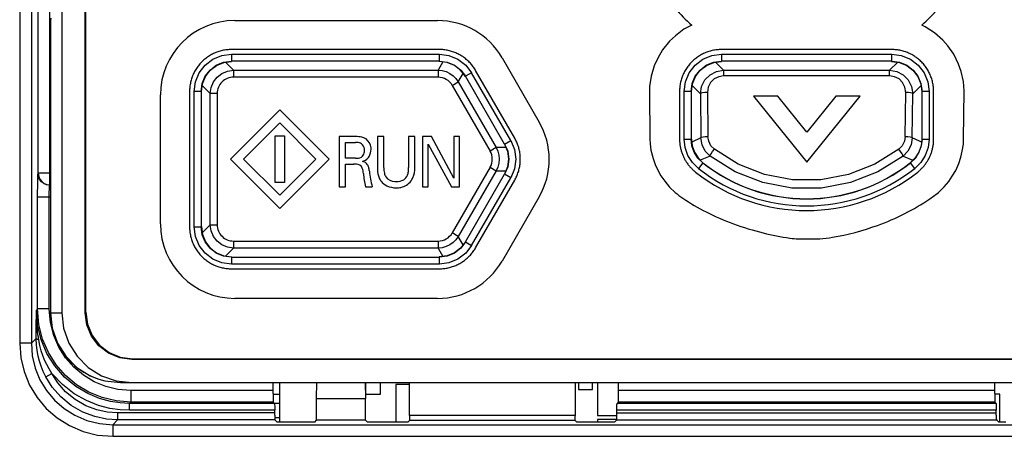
# Model space of a CAD drawing. Extents: x 34 to 410, y 34 to 287.
# Tile 27 of 77: x 77.59 to 83.57, y 187.73 to 190.26. Entities that reach past the tile are written whole.
import ezdxf

# ---------------------------------------------------------------- set-up
doc = ezdxf.new("R2010")
doc.units = 0
doc.header["$LTSCALE"] = 23.1
doc.layers.get('0').update_dxf_attribs({"linetype": 'CONTINUOUS'})
doc.layers.add('ALL_FEATURES', color=7, linetype='CONTINUOUS')

msp = doc.modelspace()

# ---------------------------------------------------------------- linework, layer by layer
at = {"color": 7, "linetype": 'CONTINUOUS'}
for p, q in [((77.8469, 202.6203), (77.8469, 188.4783)), ((77.9883, 188.4779), (77.9883, 202.6207)), ((77.992, 188.4816), (77.992, 202.617)), ((77.7785, 190.2589), (77.7778, 190.2498)), ((77.7778, 190.2484), (77.7778, 190.2498)), ((77.7778, 190.2484), (77.7778, 188.4783)), ((78.8307, 189.9994), (78.8781, 190.0056)), ((80.187, 189.9993), (80.1394, 190.0056)), ((81.8076, 189.9994), (81.855, 190.0056)), ((82.8878, 190.0056), (82.9352, 189.9994)), ((80.2985, 189.9138), (80.2693, 189.9518)), ((78.6945, 189.822), (78.7007, 189.8694)), ((81.6714, 189.822), (81.6776, 189.8694)), ((83.0652, 189.8694), (83.0714, 189.822)), ((81.712, 189.4187), (81.7414, 189.3895)), ((81.7851, 189.43), (81.7251, 189.4057)), ((82.9577, 189.43), (83.0177, 189.4057)), ((83.0308, 189.4187), (83.0014, 189.3895)), ((80.5537, 189.3641), (80.5354, 189.3198)), ((78.6945, 189.0015), (78.7007, 188.9539)), ((80.2985, 188.9095), (80.2693, 188.8715)), ((78.8307, 188.8239), (78.8783, 188.8177)), ((80.187, 188.824), (80.1394, 188.8177)), ((86.4717, 188.1951), (78.2711, 188.1951)), ((78.2748, 188.1988), (86.468, 188.1988)), ((78.2022, 188.054), (86.5406, 188.054)), ((79.7834, 187.9833), (79.7834, 188.054)), ((79.8752, 188.0433), (79.8752, 187.8128)), ((79.959, 188.0433), (79.8752, 188.0433)), ((80.9855, 188.054), (80.9855, 188.0116)), ((81.0703, 188.0116), (81.0703, 188.054)), ((81.1006, 188.054), (81.1006, 187.8538)), ((79.1302, 187.9833), (79.1682, 187.9833)), ((79.6915, 187.9833), (79.7834, 187.9833)), ((80.9855, 188.0116), (81.0703, 188.0116)), ((83.5452, 187.9833), (83.5142, 187.9833)), ((83.5452, 187.8131), (83.5452, 187.9833)), ((79.1682, 187.9267), (79.1391, 187.9267)), ((81.1006, 187.8538), (81.219, 187.8538)), ((79.1399, 187.8419), (79.1682, 187.8419)), ((81.1006, 187.83), (81.1006, 187.8128)), ((81.2186, 187.83), (81.1006, 187.83))]:
    msp.add_line(p, q, dxfattribs=at)
at = {"color": 9, "linetype": 'CONTINUOUS'}
for p, q in [((77.7778, 190.2498), (77.7778, 188.4783)), ((78.8895, 189.9518), (78.8406, 190.0007)), ((78.877, 190.0493), (78.877, 190.0069)), ((78.877, 190.0069), (78.8783, 190.0056)), ((80.1401, 190.0069), (78.877, 190.0069)), ((78.877, 190.0493), (80.1401, 190.0493)), ((80.1622, 190.0026), (80.1329, 189.9518)), ((80.1394, 190.0056), (80.1401, 190.0069)), ((80.1401, 190.0069), (80.1401, 190.0493)), ((81.8668, 189.9514), (81.8175, 190.0007)), ((81.8539, 190.0493), (81.8539, 190.0069)), ((81.8539, 190.0493), (82.8889, 190.0493)), ((81.8539, 190.0069), (81.8552, 190.0056)), ((82.8889, 190.0069), (81.8539, 190.0069)), ((82.9253, 190.0007), (82.876, 189.9514)), ((82.8876, 190.0056), (82.8889, 190.0069)), ((82.8889, 190.0069), (82.8889, 190.0493)), ((78.8895, 189.9518), (78.8895, 189.9094)), ((78.8895, 189.9518), (80.1329, 189.9518)), ((80.1329, 189.9518), (80.1329, 189.9094)), ((81.8668, 189.9514), (81.8668, 189.9173)), ((81.8668, 189.9514), (82.876, 189.9514)), ((82.876, 189.9173), (82.876, 189.9514)), ((80.1329, 189.9094), (78.8895, 189.9094)), ((80.2185, 189.86), (80.2552, 189.8812)), ((80.2552, 189.8812), (80.2845, 189.932)), ((80.2552, 189.8812), (80.4855, 189.4823)), ((80.2993, 189.915), (80.2985, 189.9138)), ((80.336, 189.9362), (80.2993, 189.915)), ((80.5368, 189.5036), (80.2993, 189.915)), ((80.5735, 189.5248), (80.336, 189.9362)), ((82.876, 189.9173), (81.8668, 189.9173)), ((78.6508, 189.0003), (78.6508, 189.823)), ((78.6932, 189.823), (78.6508, 189.823)), ((78.6932, 189.823), (78.6932, 189.0003)), ((78.6945, 189.8218), (78.6932, 189.823)), ((78.6994, 189.8595), (78.7483, 189.8106)), ((80.2185, 189.86), (80.4488, 189.4611)), ((81.6277, 189.5333), (81.6277, 189.823)), ((81.6701, 189.823), (81.6277, 189.823)), ((81.6701, 189.823), (81.6701, 189.5333)), ((81.6714, 189.8218), (81.6701, 189.823)), ((81.6763, 189.8595), (81.7266, 189.8092)), ((81.769, 189.8174), (81.7717, 189.5497)), ((82.9711, 189.5497), (82.9738, 189.8174)), ((83.0162, 189.8092), (83.0665, 189.8595)), ((83.0727, 189.823), (83.0714, 189.8218)), ((83.0727, 189.5333), (83.0727, 189.823)), ((83.1151, 189.823), (83.0727, 189.823)), ((83.1151, 189.823), (83.1151, 189.5333)), ((78.7483, 189.0127), (78.7483, 189.8106)), ((78.7907, 189.8106), (78.7483, 189.8106)), ((78.7907, 189.8106), (78.7907, 189.0127)), ((81.7266, 189.8092), (81.7294, 189.5414)), ((83.0134, 189.5414), (83.0162, 189.8092)), ((80.5368, 189.5036), (80.5735, 189.5248)), ((81.6277, 189.5333), (81.6701, 189.5333)), ((81.6701, 189.5333), (81.6714, 189.5338)), ((81.7294, 189.5414), (81.6735, 189.5147)), ((83.0568, 189.5206), (83.0134, 189.5414)), ((83.0692, 189.5147), (83.0568, 189.5206)), ((83.0714, 189.5338), (83.0727, 189.5333)), ((83.0727, 189.5333), (83.1151, 189.5333)), ((80.4855, 189.4823), (80.4488, 189.4611)), ((80.5442, 189.4823), (80.4855, 189.4823)), ((80.5354, 189.5035), (80.5368, 189.5036)), ((80.4488, 189.3622), (80.2185, 188.9633)), ((80.4855, 189.341), (80.2552, 188.9421)), ((80.4488, 189.3622), (80.4855, 189.341)), ((80.4855, 189.341), (80.5442, 189.341)), ((81.7401, 189.389), (81.7138, 189.3556)), ((81.7414, 189.3895), (81.7401, 189.389)), ((83.0027, 189.389), (83.0014, 189.3895)), ((83.0289, 189.3556), (83.0027, 189.389)), ((80.2993, 188.9083), (80.5368, 189.3197)), ((80.336, 188.8871), (80.5735, 189.2985)), ((80.5368, 189.3197), (80.5354, 189.3198)), ((80.5735, 189.2985), (80.5368, 189.3197)), ((78.6508, 189.0003), (78.6932, 189.0003)), ((78.6932, 189.0003), (78.6945, 189.0015)), ((78.7483, 189.0127), (78.6994, 188.9639)), ((78.7483, 189.0127), (78.7907, 189.0127)), ((80.2552, 188.9421), (80.2185, 188.9633)), ((80.2845, 188.8913), (80.2552, 188.9421)), ((78.8406, 188.8226), (78.8895, 188.8715)), ((78.8895, 188.9139), (78.8895, 188.8715)), ((78.8895, 188.9139), (80.1329, 188.9139)), ((80.1329, 188.8715), (78.8895, 188.8715)), ((80.1329, 188.9139), (80.1329, 188.8715)), ((80.1329, 188.8715), (80.1622, 188.8207)), ((80.2985, 188.9095), (80.2993, 188.9083)), ((80.2993, 188.9083), (80.336, 188.8871)), ((78.8783, 188.8177), (78.877, 188.8164)), ((78.877, 188.8164), (78.877, 188.774)), ((78.877, 188.8164), (80.1401, 188.8164)), ((80.1401, 188.8164), (80.1394, 188.8177)), ((80.1401, 188.774), (80.1401, 188.8164)), ((80.1401, 188.774), (78.877, 188.774)), ((77.7778, 188.4783), (77.8469, 188.4783)), ((77.992, 188.4816), (77.9883, 188.4779)), ((78.2711, 188.1951), (78.2748, 188.1988))]:
    msp.add_line(p, q, dxfattribs=at)
at = {"color": 7, "linetype": 'CONTINUOUS'}
for points in [[(77.78, 190.2672), (77.7792, 190.2648), (77.7785, 190.2589)], [(78.7007, 189.8694), (78.7191, 189.9137), (78.7483, 189.9518), (78.7864, 189.981), (78.8307, 189.9994)], [(80.2693, 189.9518), (80.2313, 189.981), (80.187, 189.9993)], [(81.6776, 189.8694), (81.696, 189.9137), (81.7252, 189.9518), (81.7633, 189.981), (81.8076, 189.9994)], [(82.9352, 189.9994), (82.9795, 189.981), (83.0176, 189.9518), (83.0468, 189.9137), (83.0652, 189.8694)], [(81.6714, 189.5338), (81.676, 189.4927), (81.6898, 189.4536), (81.712, 189.4187)], [(83.0714, 189.5338), (83.0668, 189.4927), (83.053, 189.4536), (83.0308, 189.4187)], [(80.5354, 189.5035), (80.5537, 189.4592), (80.56, 189.4116), (80.5537, 189.3641)], [(78.7007, 188.9539), (78.7191, 188.9096), (78.7483, 188.8715), (78.7864, 188.8423), (78.8307, 188.8239)], [(80.2693, 188.8715), (80.2313, 188.8423), (80.187, 188.824)], [(77.8469, 188.4782), (77.8575, 188.3838), (77.8889, 188.2942), (77.9395, 188.2138), (78.0067, 188.1466), (78.0872, 188.096), (78.177, 188.0646), (78.2715, 188.054)], [(78.2711, 188.1951), (78.1979, 188.2047), (78.1297, 188.233), (78.0711, 188.2779), (78.0262, 188.3365), (77.9979, 188.4047), (77.9883, 188.4779)], [(77.992, 188.4816), (78.0016, 188.4084), (78.0299, 188.3402), (78.0748, 188.2816), (78.1334, 188.2367), (78.2016, 188.2084), (78.2748, 188.1988)], [(78.0721, 188.0745), (78.1078, 188.0647), (78.2022, 188.054)]]:
    msp.add_lwpolyline(points, dxfattribs=at)
at = {"color": 9, "linetype": 'CONTINUOUS'}
for points in [[(78.6508, 189.823), (78.6584, 189.8811), (78.681, 189.936), (78.7171, 189.983), (78.7641, 190.0191), (78.819, 190.0417), (78.877, 190.0493)], [(78.6932, 189.823), (78.6995, 189.8706), (78.7179, 189.915), (78.7471, 189.953), (78.7851, 189.9822), (78.8295, 190.0006), (78.877, 190.0069)], [(80.1401, 190.0493), (80.1983, 190.0417), (80.2532, 190.019), (80.3003, 189.9828), (80.336, 189.9362)], [(80.1401, 190.0069), (80.1877, 190.0006), (80.232, 189.9822), (80.2701, 189.953), (80.2993, 189.915)], [(81.6277, 189.823), (81.6353, 189.8811), (81.6579, 189.936), (81.694, 189.983), (81.741, 190.0191), (81.7959, 190.0417), (81.8539, 190.0493)], [(81.6701, 189.823), (81.6764, 189.8706), (81.6947, 189.915), (81.724, 189.953), (81.762, 189.9822), (81.8064, 190.0006), (81.8539, 190.0069)], [(82.8889, 190.0493), (82.9469, 190.0417), (83.0018, 190.0191), (83.0488, 189.983), (83.0849, 189.936), (83.1075, 189.8811), (83.1151, 189.823)], [(82.8889, 190.0069), (82.9364, 190.0006), (82.9808, 189.9822), (83.0188, 189.953), (83.0481, 189.915), (83.0664, 189.8706), (83.0727, 189.823)], [(78.7895, 189.9102), (78.8188, 189.9328), (78.8529, 189.9469), (78.8895, 189.9518)], [(80.1329, 189.9518), (80.1574, 189.9496), (80.1812, 189.9433), (80.2035, 189.9329)], [(81.7266, 189.8092), (81.7333, 189.8535), (81.7534, 189.8933), (81.7845, 189.9246), (81.8235, 189.9445), (81.8668, 189.9514)], [(82.876, 189.9514), (82.9193, 189.9445), (82.9583, 189.9246), (82.9894, 189.8933), (83.0094, 189.8535), (83.0162, 189.8092)], [(78.7483, 189.8106), (78.7531, 189.847), (78.7672, 189.881), (78.7895, 189.9102)], [(80.2035, 189.9329), (80.2236, 189.9187), (80.2411, 189.9013), (80.2552, 189.8812)], [(81.8668, 189.9173), (81.8373, 189.9127), (81.81, 189.899), (81.7879, 189.8771), (81.7737, 189.8489), (81.769, 189.8174)], [(82.9738, 189.8174), (82.9691, 189.8489), (82.9549, 189.8771), (82.9328, 189.899), (82.9055, 189.9127), (82.876, 189.9173)], [(81.769, 189.8174), (81.7532, 189.8166), (81.7398, 189.8148), (81.7304, 189.8122), (81.7266, 189.8092)], [(83.0162, 189.8092), (83.0124, 189.8122), (83.003, 189.8148), (82.9896, 189.8166), (82.9738, 189.8174)], [(80.5735, 189.5248), (80.596, 189.4706), (80.6038, 189.4117), (80.596, 189.3527), (80.5735, 189.2985)], [(81.7138, 189.3556), (81.6778, 189.3913), (81.6504, 189.4346), (81.6334, 189.4829), (81.6277, 189.5333)], [(81.7401, 189.389), (81.7107, 189.4181), (81.6885, 189.4531), (81.6748, 189.4921), (81.6701, 189.5333)], [(81.7294, 189.5414), (81.7332, 189.5445), (81.7425, 189.5471), (81.756, 189.5489), (81.7717, 189.5497)], [(81.7851, 189.43), (81.7554, 189.4609), (81.7362, 189.4992), (81.7294, 189.5414)], [(81.811, 189.4718), (81.7903, 189.4932), (81.7765, 189.5204), (81.7717, 189.5497)], [(82.9711, 189.5497), (82.9663, 189.5204), (82.9525, 189.4932), (82.9318, 189.4718)], [(83.0134, 189.5414), (83.0066, 189.4992), (82.9874, 189.4609), (82.9577, 189.43)], [(82.9711, 189.5497), (82.9868, 189.5489), (83.0003, 189.5471), (83.0096, 189.5445), (83.0134, 189.5414)], [(83.0727, 189.5333), (83.068, 189.4921), (83.0543, 189.4531), (83.0321, 189.4181), (83.0027, 189.389)], [(83.1151, 189.5333), (83.1094, 189.4829), (83.0924, 189.4346), (83.065, 189.3913), (83.0289, 189.3556)], [(80.4855, 189.4823), (80.4959, 189.46), (80.5023, 189.4362), (80.5044, 189.4116)], [(80.5368, 189.5036), (80.5552, 189.4592), (80.5614, 189.4116), (80.5552, 189.3641), (80.5368, 189.3197)], [(81.7851, 189.43), (81.7863, 189.4349), (81.7917, 189.4447), (81.8004, 189.4577), (81.811, 189.4718)], [(82.9318, 189.4718), (82.7868, 189.3812), (82.6262, 189.3184), (82.4572, 189.2866), (82.2856, 189.2866), (82.1166, 189.3184), (81.956, 189.3812), (81.811, 189.4718)], [(82.9577, 189.43), (82.9565, 189.4349), (82.9511, 189.4447), (82.9424, 189.4577), (82.9318, 189.4718)], [(80.5044, 189.4116), (80.5023, 189.3871), (80.4959, 189.3633), (80.4855, 189.341)], [(82.9577, 189.43), (82.8048, 189.3346), (82.6373, 189.2693), (82.461, 189.2362), (82.2818, 189.2362), (82.1055, 189.2693), (81.938, 189.3346), (81.7851, 189.43)], [(78.877, 188.774), (78.819, 188.7816), (78.7641, 188.8042), (78.7171, 188.8403), (78.681, 188.8873), (78.6584, 188.9422), (78.6508, 189.0003)], [(78.877, 188.8164), (78.8295, 188.8227), (78.7851, 188.8411), (78.7471, 188.8703), (78.7179, 188.9083), (78.6995, 188.9527), (78.6932, 189.0003)], [(78.7899, 188.9127), (78.7673, 188.942), (78.7532, 188.9761), (78.7483, 189.0127)], [(80.2552, 188.9421), (80.2411, 188.922), (80.2236, 188.9046), (80.2035, 188.8904)], [(78.8895, 188.8715), (78.8531, 188.8763), (78.8191, 188.8904), (78.7899, 188.9127)], [(80.2035, 188.8904), (80.1812, 188.88), (80.1574, 188.8737), (80.1329, 188.8715)], [(80.2993, 188.9083), (80.2701, 188.8703), (80.232, 188.8411), (80.1877, 188.8227), (80.1401, 188.8164)], [(80.336, 188.8871), (80.3003, 188.8405), (80.2532, 188.8043), (80.1983, 188.7816), (80.1401, 188.774)], [(77.7778, 188.4783), (77.7778, 188.4784), (77.7778, 188.4784), (77.7778, 188.4783)], [(77.7778, 188.4783), (77.7884, 188.3839), (77.8198, 188.2942), (77.8704, 188.2138), (77.9376, 188.1466), (78.0181, 188.096), (78.0721, 188.0745)]]:
    msp.add_lwpolyline(points, dxfattribs=at)
for centre, radius, start, end in [((78.8895, 189.8106), 0.0988, 89.96268, 180.03613), ((80.1329, 189.8106), 0.0988, 29.99267, 90.0095), ((80.3632, 189.4116), 0.0988, 329.98935, 30.01028), ((82.3714, 190.1895), 1.0619, 231.74039, 308.25961), ((82.3714, 190.1895), 1.0195, 231.74037, 308.25963), ((78.8895, 189.0127), 0.0988, 179.96506, 270.03696), ((80.1329, 189.0127), 0.0988, 269.99227, 330.01027)]:
    msp.add_arc(centre, radius, start, end, dxfattribs=at)
at = {"color": 7, "linetype": 'CONTINUOUS'}
for centre, radius, start, end in [((82.3714, 190.1895), 1.0182, 231.77815, 308.22185), ((78.2021, 188.4784), 0.4244, 180, 252.15277)]:
    msp.add_arc(centre, radius, start, end, dxfattribs=at)
at = {"layer": 'ALL_FEATURES', "color": 9, "linetype": 'CONTINUOUS'}
for p, q in [((77.5904, 202.6638), (77.5904, 188.2933)), ((77.6611, 202.6638), (77.6611, 188.2933)), ((77.7033, 189.3256), (77.7033, 191.0325)), ((77.774, 189.2549), (77.774, 190.6608)), ((77.7033, 189.3256), (77.7018, 189.3241)), ((77.7778, 189.3256), (77.7033, 189.3256)), ((77.774, 189.2549), (77.7725, 189.2534)), ((77.7778, 189.2534), (77.7725, 189.2534)), ((77.7778, 189.2549), (77.774, 189.2549)), ((77.6994, 188.5013), (77.6994, 189.1827)), ((77.6994, 189.1827), (77.7778, 189.1827)), ((77.7701, 188.5013), (77.7701, 189.1827)), ((77.6994, 188.5013), (77.6917, 188.4936)), ((77.7701, 188.5013), (77.6994, 188.5013)), ((77.7769, 188.4192), (77.7701, 188.5013)), ((77.691, 188.3854), (77.6917, 188.4936)), ((77.6611, 188.2933), (77.6906, 188.3229)), ((77.6995, 188.3609), (77.6976, 188.378)), ((77.7016, 188.345), (77.6995, 188.3609)), ((77.7037, 188.3296), (77.7016, 188.345)), ((77.7061, 188.3141), (77.7037, 188.3296)), ((77.6611, 188.2933), (77.5904, 188.2933)), ((77.7484, 188.0898), (77.7465, 188.0933)), ((77.7484, 188.0898), (77.7858, 188.1097)), ((78.265, 188.0064), (78.265, 187.9357)), ((79.1301, 188.0064), (78.265, 188.0064)), ((83.5141, 188.0064), (81.2287, 188.0064)), ((78.265, 187.9357), (78.2573, 187.928)), ((78.2573, 187.8856), (78.2573, 187.928)), ((79.139, 187.928), (78.2573, 187.928)), ((79.1313, 187.9357), (78.265, 187.9357)), ((83.523, 187.928), (81.2198, 187.928)), ((83.5153, 187.9357), (81.2275, 187.9357)), ((78.1851, 187.87), (78.1851, 187.8276)), ((79.1397, 187.87), (78.1851, 187.87)), ((79.1397, 187.8856), (78.2573, 187.8856)), ((83.5237, 187.8856), (81.2191, 187.8856)), ((81.2191, 187.87), (83.5237, 187.87)), ((78.156, 187.7984), (78.1851, 187.8276)), ((78.156, 187.7984), (78.156, 187.7277)), ((78.156, 187.7984), (86.5868, 187.7984)), ((79.1404, 187.8276), (78.1851, 187.8276)), ((81.2183, 187.8276), (83.5245, 187.8276)), ((78.156, 187.7277), (86.5868, 187.7277))]:
    msp.add_line(p, q, dxfattribs=at)
at = {"layer": 'ALL_FEATURES', "color": 40, "linetype": 'CONTINUOUS'}
for p, q in [((78.8978, 190.2537), (80.1296, 190.2537)), ((81.6261, 190.2006), (81.5744, 190.161)), ((81.6736, 190.225), (81.6261, 190.2006)), ((83.0913, 190.2155), (83.0713, 190.225)), ((83.1493, 190.1794), (83.0913, 190.2155)), ((83.1993, 190.134), (83.1493, 190.1794)), ((81.5387, 190.1275), (81.4965, 190.076)), ((81.5744, 190.161), (81.5387, 190.1275)), ((83.2292, 190.0999), (83.1993, 190.134)), ((80.1401, 190.0776), (78.8771, 190.0776)), ((81.4965, 190.076), (81.4667, 190.0247)), ((82.8889, 190.0776), (81.8539, 190.0776)), ((83.2657, 190.049), (83.2292, 190.0999)), ((80.5214, 190.0273), (80.7473, 189.6359)), ((81.4667, 190.0247), (81.4448, 189.9782)), ((83.2946, 189.9895), (83.2657, 190.049)), ((80.598, 189.5389), (80.3605, 189.9503)), ((81.4448, 189.9782), (81.4271, 189.9162)), ((83.3102, 189.9449), (83.2946, 189.9895)), ((83.3245, 189.8835), (83.3102, 189.9449)), ((81.4271, 189.9162), (81.4165, 189.8524)), ((83.3285, 189.8257), (83.3245, 189.8835)), ((78.6225, 189.823), (78.6225, 189.0003)), ((81.4165, 189.8524), (81.4165, 189.8234)), ((81.4165, 189.8234), (81.4192, 189.5323)), ((81.5994, 189.823), (81.5994, 189.5333)), ((83.1434, 189.5333), (83.1434, 189.823)), ((83.3252, 189.5338), (83.3285, 189.8257)), ((78.4455, 189.0182), (78.4455, 189.8014)), ((82.0487, 189.7951), (82.3724, 189.3932)), ((82.1962, 189.7951), (82.0487, 189.7951)), ((82.3724, 189.5764), (82.1962, 189.7951)), ((82.5484, 189.7951), (82.3724, 189.5764)), ((82.3724, 189.3932), (82.6959, 189.7951)), ((82.6959, 189.7951), (82.5484, 189.7951)), ((78.8704, 189.412), (79.1704, 189.7119)), ((79.1704, 189.7119), (79.4704, 189.412)), ((79.1704, 189.6319), (78.9504, 189.412)), ((79.3904, 189.412), (79.1704, 189.6319)), ((79.143, 189.2705), (79.1421, 189.5534)), ((79.1421, 189.5534), (79.1986, 189.5534)), ((79.1986, 189.5534), (79.1986, 189.2705)), ((79.5319, 189.5484), (79.5319, 189.2435)), ((79.6309, 189.5484), (79.5319, 189.5484)), ((79.7644, 189.5485), (79.7644, 189.3628)), ((79.8028, 189.5485), (79.7644, 189.5485)), ((79.8028, 189.3599), (79.8028, 189.5485)), ((79.9534, 189.5485), (79.9534, 189.3616)), ((79.9906, 189.5485), (79.9534, 189.5485)), ((79.9906, 189.3607), (79.9906, 189.5485)), ((80.0382, 189.5485), (80.0382, 189.2435)), ((80.0915, 189.5485), (80.0382, 189.5485)), ((80.2278, 189.2964), (80.0915, 189.5485)), ((80.2278, 189.5485), (80.2278, 189.2964)), ((80.263, 189.5485), (80.2278, 189.5485)), ((80.263, 189.2435), (80.263, 189.5485)), ((81.4192, 189.5323), (81.4214, 189.5039)), ((83.324, 189.5036), (83.3252, 189.5338)), ((79.5692, 189.4171), (79.5692, 189.5132)), ((79.5692, 189.5132), (79.6298, 189.5132)), ((80.073, 189.2435), (80.073, 189.5025)), ((80.073, 189.5025), (80.2139, 189.2435)), ((81.4214, 189.5039), (81.426, 189.4654)), ((81.426, 189.4654), (81.4385, 189.4156)), ((83.3082, 189.424), (83.317, 189.4605)), ((83.317, 189.4605), (83.324, 189.5036)), ((79.1704, 189.112), (78.8704, 189.412)), ((78.9504, 189.412), (79.1704, 189.192)), ((79.1704, 189.192), (79.3904, 189.412)), ((79.4704, 189.412), (79.1704, 189.112)), ((79.6297, 189.4171), (79.5692, 189.4171)), ((81.4385, 189.4156), (81.4519, 189.38)), ((83.2957, 189.3861), (83.3082, 189.424)), ((79.5699, 189.2435), (79.5699, 189.3811)), ((79.5699, 189.3811), (79.6181, 189.3811)), ((81.4519, 189.38), (81.4653, 189.3491)), ((81.4653, 189.3491), (81.4867, 189.3098)), ((83.2562, 189.3079), (83.2772, 189.3434)), ((83.2772, 189.3434), (83.2957, 189.3861)), ((80.3605, 188.873), (80.598, 189.2844)), ((81.4867, 189.3098), (81.5094, 189.2773)), ((83.2349, 189.2762), (83.2562, 189.3079)), ((79.1986, 189.2705), (79.143, 189.2705)), ((79.5319, 189.2435), (79.5699, 189.2435)), ((79.6914, 189.2435), (79.7326, 189.2435)), ((80.0382, 189.2435), (80.073, 189.2435)), ((80.2139, 189.2435), (80.263, 189.2435)), ((81.5094, 189.2773), (81.5378, 189.2418)), ((81.5378, 189.2418), (81.5724, 189.2095)), ((83.179, 189.2149), (83.2069, 189.2428)), ((83.2069, 189.2428), (83.2349, 189.2762)), ((80.7472, 189.1835), (80.5213, 188.7922)), ((78.8771, 188.7457), (80.1401, 188.7457)), ((80.1295, 188.5659), (78.8978, 188.5659))]:
    msp.add_line(p, q, dxfattribs=at)
at = {"layer": 'ALL_FEATURES', "color": 7, "linetype": 'CONTINUOUS'}
for p, q in [((77.6906, 188.3229), (77.691, 188.3854)), ((77.692, 188.2839), (77.6906, 188.3229)), ((79.1301, 187.9883), (79.1301, 188.054)), ((79.1682, 188.054), (79.1682, 187.8135)), ((79.3942, 187.9568), (79.3959, 188.054)), ((79.6901, 188.054), (79.6918, 187.9568)), ((79.6915, 188.054), (79.6915, 187.9753)), ((79.9586, 187.8542), (79.959, 188.054)), ((80.9654, 188.054), (80.9658, 187.8542)), ((83.5142, 187.9883), (83.5141, 188.054)), ((79.1313, 187.9357), (79.139, 187.928)), ((79.3942, 187.8251), (79.3942, 187.9568)), ((79.3942, 187.9568), (79.6918, 187.9568)), ((79.6918, 187.8251), (79.6918, 187.9568)), ((81.2275, 187.9357), (81.2198, 187.928)), ((83.5153, 187.9357), (83.523, 187.928)), ((79.1398, 187.857), (79.1397, 187.8856)), ((79.9586, 187.8542), (79.9586, 187.8239)), ((80.9658, 187.8542), (79.9586, 187.8542)), ((80.9658, 187.8239), (80.9658, 187.8542)), ((83.5238, 187.857), (83.5237, 187.8856)), ((79.1404, 187.8276), (79.1545, 187.8135)), ((79.3531, 187.8128), (79.197, 187.8128)), ((79.3826, 187.8135), (79.3942, 187.8251)), ((79.6918, 187.8251), (79.3942, 187.8251)), ((79.7034, 187.8135), (79.6918, 187.8251)), ((79.9188, 187.8128), (79.7459, 187.8128)), ((79.9586, 187.8239), (79.9482, 187.8135)), ((80.9658, 187.8239), (79.9586, 187.8239)), ((80.9762, 187.8135), (80.9658, 187.8239)), ((81.1748, 187.8128), (81.0186, 187.8128)), ((81.2183, 187.8276), (81.2042, 187.8135)), ((83.5245, 187.8276), (83.5386, 187.8135))]:
    msp.add_line(p, q, dxfattribs=at)
at = {"layer": 'ALL_FEATURES', "color": 40, "linetype": 'CONTINUOUS'}
for points in [[(78.8771, 190.0776), (78.8701, 190.0775), (78.8631, 190.0772), (78.8562, 190.0767), (78.8492, 190.076), (78.8422, 190.0752), (78.8353, 190.0741), (78.8284, 190.0729), (78.8215, 190.0714), (78.8147, 190.0698), (78.8079, 190.068), (78.8011, 190.066), (78.7945, 190.0638), (78.7879, 190.0614), (78.7813, 190.0589), (78.7748, 190.0561), (78.7685, 190.0532), (78.7622, 190.0502), (78.7559, 190.0469), (78.7498, 190.0435), (78.7438, 190.0399), (78.7379, 190.0361), (78.732, 190.0322), (78.7263, 190.0281), (78.7207, 190.0239), (78.7152, 190.0195), (78.7099, 190.015), (78.7047, 190.0103), (78.6996, 190.0055), (78.6946, 190.0005), (78.6898, 189.9954), (78.6851, 189.9902), (78.6806, 189.9848), (78.6762, 189.9794), (78.6719, 189.9738), (78.6679, 189.968), (78.6639, 189.9622), (78.6602, 189.9563), (78.6566, 189.9503), (78.6532, 189.9441), (78.6499, 189.9379), (78.6468, 189.9316), (78.6439, 189.9252), (78.6412, 189.9188), (78.6387, 189.9122), (78.6363, 189.9056), (78.6341, 189.8989), (78.6321, 189.8922), (78.6303, 189.8854), (78.6287, 189.8786), (78.6272, 189.8717), (78.626, 189.8648), (78.6249, 189.8578), (78.6241, 189.8509), (78.6234, 189.8439), (78.6229, 189.837), (78.6226, 189.83), (78.6225, 189.823)], [(80.3605, 189.9503), (80.357, 189.9561), (80.3534, 189.9619), (80.3496, 189.9675), (80.3457, 189.9731), (80.3416, 189.9785), (80.3373, 189.9839), (80.3329, 189.9891), (80.3284, 189.9943), (80.3237, 189.9993), (80.3189, 190.0042), (80.314, 190.0089), (80.3089, 190.0135), (80.3037, 190.018), (80.2984, 190.0223), (80.293, 190.0265), (80.2875, 190.0305), (80.2818, 190.0344), (80.2761, 190.0382), (80.2703, 190.0417), (80.2644, 190.0452), (80.2584, 190.0484), (80.2523, 190.0515), (80.2461, 190.0544), (80.2398, 190.0572), (80.2335, 190.0598), (80.2271, 190.0622), (80.2206, 190.0645), (80.2141, 190.0666), (80.2075, 190.0685), (80.2009, 190.0702), (80.1942, 190.0717), (80.1875, 190.0731), (80.1807, 190.0743), (80.174, 190.0753), (80.1672, 190.0761), (80.1604, 190.0768), (80.1536, 190.0772), (80.1469, 190.0775), (80.1401, 190.0776)], [(81.8539, 190.0776), (81.847, 190.0775), (81.84, 190.0772), (81.8331, 190.0767), (81.8261, 190.076), (81.8191, 190.0752), (81.8122, 190.0741), (81.8053, 190.0729), (81.7984, 190.0714), (81.7916, 190.0698), (81.7848, 190.068), (81.778, 190.066), (81.7714, 190.0638), (81.7647, 190.0614), (81.7582, 190.0589), (81.7517, 190.0561), (81.7454, 190.0532), (81.7391, 190.0502), (81.7328, 190.0469), (81.7267, 190.0435), (81.7207, 190.0399), (81.7148, 190.0361), (81.7089, 190.0322), (81.7032, 190.0281), (81.6976, 190.0239), (81.6921, 190.0195), (81.6868, 190.015), (81.6816, 190.0103), (81.6765, 190.0055), (81.6715, 190.0005), (81.6667, 189.9954), (81.662, 189.9902), (81.6575, 189.9848), (81.6531, 189.9794), (81.6488, 189.9738), (81.6448, 189.968), (81.6408, 189.9622), (81.6371, 189.9563), (81.6335, 189.9503), (81.6301, 189.9441), (81.6268, 189.9379), (81.6237, 189.9316), (81.6208, 189.9252), (81.6181, 189.9188), (81.6156, 189.9122), (81.6132, 189.9056), (81.611, 189.8989), (81.609, 189.8922), (81.6072, 189.8854), (81.6055, 189.8786), (81.6041, 189.8717), (81.6029, 189.8648), (81.6018, 189.8578), (81.6009, 189.8509), (81.6003, 189.8439), (81.5998, 189.837), (81.5995, 189.83), (81.5994, 189.823)], [(83.1434, 189.823), (83.1433, 189.83), (83.143, 189.837), (83.1425, 189.8439), (83.1419, 189.8509), (83.141, 189.8578), (83.1399, 189.8648), (83.1387, 189.8717), (83.1372, 189.8786), (83.1356, 189.8854), (83.1338, 189.8922), (83.1318, 189.8989), (83.1296, 189.9056), (83.1272, 189.9122), (83.1247, 189.9188), (83.122, 189.9252), (83.1191, 189.9316), (83.116, 189.9379), (83.1127, 189.9441), (83.1093, 189.9503), (83.1057, 189.9563), (83.102, 189.9622), (83.098, 189.9681), (83.094, 189.9738), (83.0897, 189.9794), (83.0853, 189.9848), (83.0808, 189.9902), (83.0761, 189.9954), (83.0713, 190.0005), (83.0663, 190.0055), (83.0612, 190.0103), (83.056, 190.015), (83.0506, 190.0195), (83.0452, 190.0239), (83.0396, 190.0282), (83.0339, 190.0322), (83.028, 190.0361), (83.0221, 190.0399), (83.0161, 190.0435), (83.0099, 190.0469), (83.0037, 190.0502), (82.9974, 190.0532), (82.991, 190.0562), (82.9846, 190.0589), (82.978, 190.0614), (82.9714, 190.0638), (82.9647, 190.066), (82.958, 190.068), (82.9512, 190.0698), (82.9444, 190.0714), (82.9375, 190.0729), (82.9306, 190.0741), (82.9237, 190.0752), (82.9167, 190.076), (82.9097, 190.0767), (82.9028, 190.0772), (82.8958, 190.0775), (82.8889, 190.0776)], [(80.598, 189.2844), (80.6013, 189.2903), (80.6045, 189.2963), (80.6075, 189.3024), (80.6103, 189.3086), (80.613, 189.3149), (80.6155, 189.3213), (80.6179, 189.3277), (80.62, 189.3342), (80.622, 189.3407), (80.6239, 189.3473), (80.6255, 189.354), (80.627, 189.3607), (80.6282, 189.3674), (80.6293, 189.3742), (80.6303, 189.381), (80.631, 189.3878), (80.6315, 189.3946), (80.6319, 189.4014), (80.6321, 189.4082), (80.6321, 189.4151), (80.6319, 189.4219), (80.6315, 189.4287), (80.631, 189.4356), (80.6303, 189.4423), (80.6293, 189.4491), (80.6282, 189.4559), (80.627, 189.4626), (80.6255, 189.4693), (80.6239, 189.476), (80.622, 189.4826), (80.62, 189.4891), (80.6179, 189.4956), (80.6155, 189.5021), (80.613, 189.5084), (80.6103, 189.5147), (80.6075, 189.5209), (80.6045, 189.527), (80.6013, 189.533), (80.598, 189.5389)], [(81.5994, 189.5333), (81.5995, 189.5281), (81.5996, 189.5229), (81.5999, 189.5177), (81.6003, 189.5125), (81.6007, 189.5073), (81.6013, 189.5021), (81.602, 189.4969), (81.6028, 189.4918), (81.6037, 189.4866), (81.6047, 189.4815), (81.6059, 189.4764), (81.6071, 189.4713), (81.6084, 189.4662), (81.6098, 189.4612), (81.6114, 189.4562), (81.613, 189.4512), (81.6148, 189.4463), (81.6166, 189.4414), (81.6185, 189.4365), (81.6206, 189.4317), (81.6227, 189.427), (81.6249, 189.4222), (81.6273, 189.4176), (81.6297, 189.4129), (81.6322, 189.4084), (81.6348, 189.4038), (81.6375, 189.3994), (81.6403, 189.3949), (81.6432, 189.3906), (81.6462, 189.3863), (81.6492, 189.382), (81.6524, 189.3779), (81.6556, 189.3737), (81.659, 189.3697), (81.6624, 189.3657), (81.6659, 189.3618), (81.6694, 189.358), (81.6731, 189.3542), (81.6768, 189.3506), (81.6806, 189.347), (81.6844, 189.3435), (81.6883, 189.34), (81.6923, 189.3367), (81.6963, 189.3334)], [(83.0465, 189.3334), (83.0505, 189.3367), (83.0545, 189.34), (83.0584, 189.3435), (83.0622, 189.347), (83.066, 189.3506), (83.0698, 189.3542), (83.0734, 189.358), (83.0769, 189.3618), (83.0804, 189.3657), (83.0838, 189.3697), (83.0872, 189.3737), (83.0904, 189.3779), (83.0936, 189.382), (83.0966, 189.3863), (83.0996, 189.3906), (83.1025, 189.3949), (83.1053, 189.3994), (83.108, 189.4038), (83.1106, 189.4084), (83.1131, 189.4129), (83.1155, 189.4176), (83.1179, 189.4222), (83.1201, 189.427), (83.1222, 189.4317), (83.1243, 189.4365), (83.1262, 189.4414), (83.128, 189.4463), (83.1298, 189.4512), (83.1314, 189.4562), (83.133, 189.4612), (83.1344, 189.4662), (83.1357, 189.4713), (83.1369, 189.4764), (83.1381, 189.4815), (83.1391, 189.4866), (83.14, 189.4918), (83.1408, 189.497), (83.1415, 189.5021), (83.142, 189.5073), (83.1425, 189.5125), (83.1429, 189.5177), (83.1432, 189.5229), (83.1433, 189.5281), (83.1434, 189.5333)], [(78.6225, 189.0003), (78.6226, 188.9933), (78.6229, 188.9863), (78.6234, 188.9794), (78.6241, 188.9724), (78.6249, 188.9655), (78.626, 188.9585), (78.6272, 188.9516), (78.6287, 188.9447), (78.6303, 188.9379), (78.6321, 188.9311), (78.6341, 188.9244), (78.6363, 188.9177), (78.6387, 188.9111), (78.6412, 188.9045), (78.6439, 188.8981), (78.6468, 188.8917), (78.6499, 188.8854), (78.6532, 188.8792), (78.6566, 188.873), (78.6602, 188.867), (78.6639, 188.8611), (78.6679, 188.8552), (78.6719, 188.8495), (78.6762, 188.8439), (78.6806, 188.8385), (78.6851, 188.8331), (78.6898, 188.8279), (78.6946, 188.8228), (78.6996, 188.8178), (78.7047, 188.813), (78.7099, 188.8083), (78.7153, 188.8038), (78.7207, 188.7994), (78.7263, 188.7951), (78.7321, 188.7911), (78.7379, 188.7872), (78.7438, 188.7834), (78.7498, 188.7798), (78.756, 188.7764), (78.7622, 188.7731), (78.7685, 188.7701), (78.7749, 188.7671), (78.7813, 188.7644), (78.7879, 188.7619), (78.7945, 188.7595), (78.8012, 188.7573), (78.8079, 188.7553), (78.8147, 188.7535), (78.8215, 188.7519), (78.8284, 188.7504), (78.8353, 188.7492), (78.8423, 188.7481), (78.8492, 188.7473), (78.8562, 188.7466), (78.8631, 188.7461), (78.8701, 188.7458), (78.8771, 188.7457)], [(80.1401, 188.7457), (80.1469, 188.7458), (80.1536, 188.7461), (80.1604, 188.7465), (80.1672, 188.7472), (80.174, 188.748), (80.1808, 188.749), (80.1875, 188.7502), (80.1942, 188.7516), (80.2009, 188.7531), (80.2075, 188.7548), (80.2141, 188.7567), (80.2206, 188.7588), (80.2271, 188.7611), (80.2335, 188.7635), (80.2398, 188.7661), (80.2461, 188.7689), (80.2523, 188.7718), (80.2584, 188.7749), (80.2644, 188.7781), (80.2703, 188.7816), (80.2761, 188.7851), (80.2818, 188.7889), (80.2875, 188.7928), (80.293, 188.7968), (80.2984, 188.801), (80.3037, 188.8053), (80.3089, 188.8098), (80.314, 188.8144), (80.3189, 188.8192), (80.3237, 188.824), (80.3284, 188.829), (80.3329, 188.8342), (80.3373, 188.8394), (80.3416, 188.8448), (80.3457, 188.8502), (80.3496, 188.8558), (80.3534, 188.8614), (80.357, 188.8672), (80.3605, 188.873)]]:
    msp.add_lwpolyline(points, dxfattribs=at)
at = {"layer": 'ALL_FEATURES', "color": 9, "linetype": 'CONTINUOUS'}
for points in [[(77.6994, 189.1827), (77.6994, 189.2139), (77.6996, 189.2434), (77.6999, 189.27), (77.7003, 189.2923), (77.7007, 189.3093), (77.7013, 189.32), (77.7018, 189.3241)], [(77.7725, 189.2534), (77.7542, 189.2558), (77.7372, 189.2628), (77.7225, 189.2741), (77.7113, 189.2887), (77.7042, 189.3058), (77.7018, 189.3241)], [(77.7033, 189.3256), (77.7058, 189.3072), (77.7129, 189.2901), (77.7242, 189.2755), (77.7389, 189.2642), (77.7559, 189.2572), (77.774, 189.2549)], [(77.7701, 189.1827), (77.7701, 189.1983), (77.7703, 189.2131), (77.7706, 189.2263), (77.771, 189.2375), (77.7714, 189.246), (77.772, 189.2513), (77.7725, 189.2534)], [(78.265, 187.9357), (78.176, 187.9428), (78.0918, 187.9629), (78.011, 187.9959), (77.9364, 188.0409), (77.8696, 188.0969), (77.8121, 188.1624), (77.7655, 188.2359), (77.7299, 188.3179), (77.7072, 188.4075), (77.6994, 188.5013)], [(77.6976, 188.378), (77.695, 188.4066), (77.6932, 188.4343), (77.692, 188.4627), (77.6917, 188.4936)], [(77.7207, 188.3149), (77.699, 188.403), (77.6917, 188.4936)], [(78.1134, 188.0302), (78.0428, 188.0591), (77.9775, 188.0985), (77.919, 188.1474), (77.8687, 188.2048), (77.828, 188.269), (77.7968, 188.3409), (77.7769, 188.4192)], [(77.7061, 188.3141), (77.6979, 188.3166), (77.6926, 188.3196), (77.6906, 188.3229)], [(77.5904, 188.2933), (77.5972, 188.2055), (77.6172, 188.1211), (77.6505, 188.0394), (77.6959, 187.9643), (77.7521, 187.8974), (77.8182, 187.8396), (77.8926, 187.7928), (77.9751, 187.7574), (78.0641, 187.7352), (78.156, 187.7277)], [(77.6611, 188.2933), (77.6671, 188.2165), (77.6846, 188.1426), (77.7137, 188.0712), (77.7534, 188.0054), (77.8025, 187.9468), (77.8604, 187.8963), (77.9255, 187.8553), (77.9977, 187.8244), (78.0755, 187.805), (78.156, 187.7984)], [(77.7858, 188.1097), (77.7687, 188.1374), (77.7544, 188.1639), (77.7421, 188.1904), (77.731, 188.2181), (77.7214, 188.2473), (77.713, 188.2788), (77.7061, 188.3141)], [(78.2573, 187.928), (78.2018, 187.9308), (78.1414, 187.94), (78.0747, 187.9583), (78.0037, 187.9881), (77.9316, 188.0312), (77.8635, 188.0876), (77.8041, 188.1552), (77.756, 188.2316), (77.7207, 188.3149)], [(78.1851, 187.8276), (78.1168, 187.8323), (78.0468, 187.8473), (77.9738, 187.8749), (77.9031, 187.9158), (77.84, 187.9678), (77.788, 188.0272), (77.7484, 188.0898)], [(78.2573, 187.8856), (78.2, 187.8883), (78.1377, 187.8975), (78.0693, 187.9154), (77.9962, 187.9445), (77.9215, 187.9867), (77.8498, 188.0423), (77.7858, 188.1097)], [(78.1851, 187.87), (78.1226, 187.8743), (78.0586, 187.888), (77.9919, 187.9133), (77.9272, 187.9507), (77.8695, 187.9982), (77.822, 188.0525), (77.7858, 188.1097)], [(78.265, 188.0064), (78.1872, 188.0126), (78.1134, 188.0302)]]:
    msp.add_lwpolyline(points, dxfattribs=at)
at = {"layer": 'ALL_FEATURES', "color": 7, "linetype": 'CONTINUOUS'}
for points in [[(77.7465, 188.0933), (77.7326, 188.1222), (77.7202, 188.153), (77.7101, 188.1837), (77.7021, 188.2154), (77.696, 188.2486), (77.692, 188.2839)], [(81.2275, 187.9357), (81.2278, 187.9384), (81.2281, 187.9456), (81.2283, 187.9569), (81.2285, 187.9714), (81.2286, 187.9883), (81.2287, 188.054)], [(79.1301, 187.9883), (79.1303, 187.9714), (79.1304, 187.9569), (79.1307, 187.9456), (79.131, 187.9384), (79.1313, 187.9357)], [(83.5142, 187.9883), (83.5143, 187.9714), (83.5145, 187.9569), (83.5147, 187.9456), (83.515, 187.9384), (83.5153, 187.9357)], [(79.139, 187.928), (79.1392, 187.9258), (79.1394, 187.9197), (79.1396, 187.9103), (79.1397, 187.8986), (79.1397, 187.8856)], [(81.2191, 187.8986), (81.2192, 187.9103), (81.2194, 187.9197), (81.2196, 187.9258), (81.2198, 187.928)], [(83.523, 187.928), (83.5232, 187.9258), (83.5234, 187.9197), (83.5236, 187.9103), (83.5237, 187.8986), (83.5237, 187.8856)], [(79.1398, 187.857), (79.1399, 187.8453), (79.14, 187.8359), (79.1402, 187.8298), (79.1404, 187.8276)], [(81.2183, 187.8276), (81.2186, 187.8298), (81.2188, 187.8359), (81.2189, 187.8453), (81.219, 187.857), (81.2191, 187.8986)], [(83.5238, 187.857), (83.5239, 187.8453), (83.524, 187.8359), (83.5242, 187.8298), (83.5245, 187.8276)], [(79.197, 187.8128), (79.184, 187.8128), (79.1723, 187.8129), (79.1629, 187.8131), (79.1568, 187.8133), (79.1545, 187.8135)], [(79.3826, 187.8135), (79.3803, 187.8133), (79.3742, 187.8131), (79.3648, 187.8129), (79.3531, 187.8128)], [(79.7459, 187.8128), (79.7329, 187.8128), (79.7212, 187.8129), (79.7118, 187.8131), (79.7057, 187.8133), (79.7034, 187.8135)], [(79.9482, 187.8135), (79.946, 187.8133), (79.9399, 187.8131), (79.9305, 187.8129), (79.9188, 187.8128)], [(81.0186, 187.8128), (81.0057, 187.8128), (80.9939, 187.8129), (80.9846, 187.8131), (80.9785, 187.8133), (80.9762, 187.8135)], [(81.2042, 187.8135), (81.202, 187.8133), (81.1959, 187.8131), (81.1865, 187.8129), (81.1748, 187.8128)], [(83.581, 187.8128), (83.568, 187.8128), (83.5563, 187.8129), (83.5469, 187.8131), (83.5408, 187.8133), (83.5386, 187.8135)]]:
    msp.add_lwpolyline(points, dxfattribs=at)
at = {"layer": 'ALL_FEATURES', "color": 40, "linetype": 'CONTINUOUS'}
for centre, radius, start, end in [((82.3763, 191.005), 1.0499, 212.29982, 227.9868), ((82.369, 191.005), 1.0496, 311.99802, 327.68533), ((78.8978, 189.8014), 0.4523, 90, 180), ((80.1296, 189.8014), 0.4523, 29.96983, 90), ((80.3557, 189.4098), 0.4522, 0.01069, 30.00822), ((79.6364, 189.3958), 0.1527, 77.79945, 92.05234), ((79.653, 189.4717), 0.0751, 56.44983, 77.96863), ((79.6532, 189.4753), 0.0719, 3.81405, 54.96438), ((79.6314, 189.4027), 0.1104, 82.17444, 90.83936), ((79.6426, 189.4696), 0.0427, 42.84956, 84.7596), ((79.6309, 189.4658), 0.054, 357.64476, 37.3946), ((79.623, 189.4634), 0.062, 347.44058, 0.20188), ((79.6406, 189.4716), 0.0847, 328.76331, 0.44045), ((79.6397, 189.4723), 0.0856, 359.90864, 5.20292), ((79.6343, 189.4933), 0.0764, 266.55796, 294.63599), ((79.6433, 189.4579), 0.041, 303.917, 348.81492), ((79.6563, 189.4622), 0.0663, 284.59737, 318.16184), ((79.6614, 189.3459), 0.0534, 36.1657, 77.39662), ((79.6543, 189.4647), 0.0695, 317.76389, 327.74618), ((80.3556, 189.4099), 0.4523, 329.97168, 0.00026), ((79.6187, 189.2022), 0.1789, 84.5566, 90.19899), ((79.6373, 189.3427), 0.0376, 22.32991, 92.39288), ((79.5693, 189.3188), 0.1096, 2.82995, 20.38617), ((79.6549, 189.3465), 0.0585, 14.93389, 31.93055), ((79.5832, 189.3274), 0.1326, 5.14983, 14.93389), ((80.1359, 189.3658), 0.4214, 183.60329, 196.86665), ((79.9474, 189.3553), 0.1832, 177.64616, 194.42672), ((79.9404, 189.3564), 0.1377, 178.56045, 192.94615), ((79.7895, 189.3587), 0.1639, 352.11536, 1.01243), ((79.8443, 189.3559), 0.1464, 336.89858, 1.85152), ((80.5349, 189.4072), 0.8601, 185.53177, 188.22254), ((79.9814, 189.3205), 0.3, 186.9521, 194.85718), ((79.8532, 189.3325), 0.0863, 195.36817, 212.62607), ((79.8623, 189.3376), 0.0967, 212.29862, 217.56146), ((79.8649, 189.3406), 0.1005, 217.9926, 244.57828), ((79.8692, 189.3404), 0.0647, 193.26365, 213.16658), ((79.8718, 189.3443), 0.069, 214.72449, 268.0539), ((79.8807, 189.3598), 0.0848, 268.44743, 300.43434), ((79.8868, 189.3389), 0.1004, 281.10283, 323.86951), ((79.8907, 189.336), 0.0593, 303.73769, 338.80213), ((79.8603, 189.3491), 0.0925, 338.02235, 351.94833), ((79.8805, 189.3437), 0.1083, 323.76717, 335.30791), ((82.3714, 190.1895), 1.0902, 231.74052, 308.25948), ((79.8784, 189.3734), 0.1361, 245.34882, 270.00073), ((79.878, 189.3755), 0.1005, 265.08589, 270.22179), ((79.8784, 189.3683), 0.1309, 270.00463, 282.22985), ((81.9903, 189.7164), 0.6569, 230.49904, 235.66791), ((82.2933, 190.155), 1.19, 235.52751, 243.39754), ((82.3393, 190.3217), 1.3906, 296.86291, 304.14032), ((82.6619, 189.8469), 0.8166, 304.1038, 309.29049), ((82.4492, 190.4497), 1.5234, 243.11896, 249.98586), ((82.2795, 190.4388), 1.5221, 290.06803, 296.87976), ((78.8978, 189.0182), 0.4523, 180, 270), ((82.5116, 190.6141), 1.6991, 249.90524, 256.26657), ((82.2781, 190.4414), 1.525, 279.47905, 290.08535), ((82.544, 190.7403), 1.8295, 256.21994, 261.37609), ((82.3285, 189.3831), 0.4554, 262.5818, 269.16816), ((82.3695, 191.5932), 2.6659, 268.97593, 270.06244), ((82.4063, 189.6416), 0.7151, 267.28722, 279.8987), ((80.1297, 189.018), 0.4521, 269.97797, 330.03122)]:
    msp.add_arc(centre, radius, start, end, dxfattribs=at)

doc.saveas('drawing.dxf')
